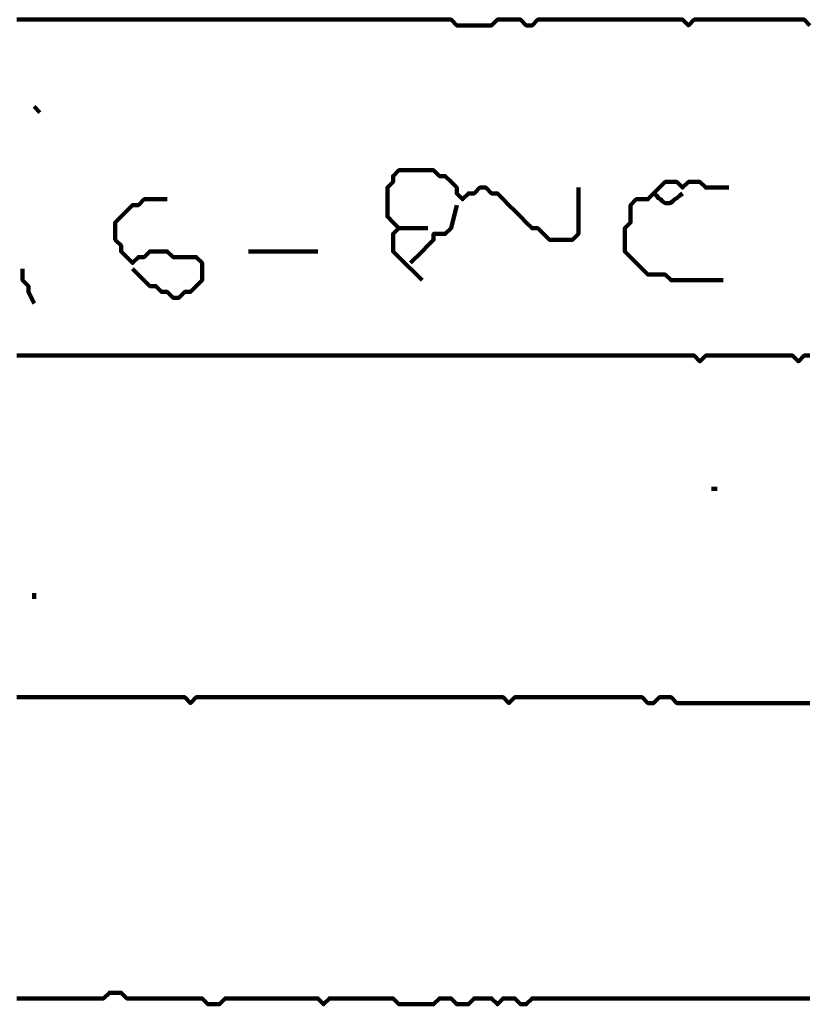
# Model space of a CAD drawing. Header units: metres. Extents: x 1959 to 4131, y 3282 to 4313.
# Tile 186 of 256: x 2410.74 to 2412, y 4286.04 to 4287.61. Entities that reach past the tile are written whole.
import ezdxf

# ---------------------------------------------------------------- set-up
doc = ezdxf.new("R2010")
doc.units = ezdxf.units.M
doc.layers.add('P', color=250, linetype='Continuous', lineweight=100)

msp = doc.modelspace()

# ---------------------------------------------------------------- linework, layer by layer
at = {"layer": 'P', "color": 0, "linetype": 'Continuous'}
for points in [[(2410.7368, 4287.6134), (2410.746, 4287.6134), (2410.7553, 4287.6134), (2410.7645, 4287.6134), (2410.7737, 4287.6134), (2410.783, 4287.6134), (2410.7922, 4287.6134), (2410.8014, 4287.6134), (2410.8107, 4287.6134), (2410.8199, 4287.6134), (2410.8291, 4287.6134), (2410.8383, 4287.6134), (2410.8476, 4287.6134), (2410.8568, 4287.6134), (2410.866, 4287.6134), (2410.8753, 4287.6134), (2410.8845, 4287.6134), (2410.8937, 4287.6134), (2410.903, 4287.6134), (2410.9122, 4287.6134), (2410.9214, 4287.6134), (2410.9307, 4287.6134), (2410.9399, 4287.6134), (2410.9491, 4287.6134), (2410.9583, 4287.6134), (2410.9676, 4287.6134), (2410.9768, 4287.6134), (2410.986, 4287.6134), (2410.9953, 4287.6134), (2411.0045, 4287.6134), (2411.0137, 4287.6134), (2411.023, 4287.6134), (2411.0322, 4287.6134), (2411.0414, 4287.6134), (2411.0507, 4287.6134), (2411.0599, 4287.6134), (2411.0691, 4287.6134), (2411.0783, 4287.6134), (2411.0876, 4287.6134), (2411.0968, 4287.6134), (2411.106, 4287.6134), (2411.1153, 4287.6134), (2411.1245, 4287.6134), (2411.1337, 4287.6134), (2411.143, 4287.6134), (2411.1522, 4287.6134), (2411.1614, 4287.6134), (2411.1707, 4287.6134), (2411.1799, 4287.6134), (2411.1891, 4287.6134), (2411.1983, 4287.6134), (2411.2076, 4287.6134), (2411.2168, 4287.6134), (2411.226, 4287.6134), (2411.2353, 4287.6134), (2411.2445, 4287.6134), (2411.2537, 4287.6134), (2411.263, 4287.6134), (2411.2722, 4287.6134), (2411.2814, 4287.6134), (2411.2907, 4287.6134), (2411.2999, 4287.6134), (2411.3091, 4287.6134), (2411.3183, 4287.6134), (2411.3276, 4287.6134), (2411.3368, 4287.6134), (2411.346, 4287.6134), (2411.3553, 4287.6134), (2411.3645, 4287.6134), (2411.3737, 4287.6134), (2411.383, 4287.6134), (2411.3922, 4287.6134), (2411.4014, 4287.6134), (2411.4107, 4287.6134), (2411.4199, 4287.6134), (2411.4291, 4287.6134), (2411.4383, 4287.6041), (2411.4476, 4287.6041), (2411.4568, 4287.6041), (2411.466, 4287.6041), (2411.4753, 4287.6041), (2411.4845, 4287.6041), (2411.4937, 4287.6041), (2411.503, 4287.6134), (2411.5122, 4287.6134), (2411.5214, 4287.6134), (2411.5307, 4287.6134), (2411.5399, 4287.6134), (2411.5491, 4287.6041), (2411.5583, 4287.6041), (2411.5676, 4287.6134), (2411.5768, 4287.6134), (2411.586, 4287.6134), (2411.5953, 4287.6134), (2411.6045, 4287.6134), (2411.6137, 4287.6134), (2411.623, 4287.6134), (2411.6322, 4287.6134), (2411.6414, 4287.6134), (2411.6507, 4287.6134), (2411.6599, 4287.6134), (2411.6691, 4287.6134), (2411.6783, 4287.6134), (2411.6876, 4287.6134), (2411.6968, 4287.6134), (2411.706, 4287.6134), (2411.7153, 4287.6134), (2411.7245, 4287.6134), (2411.7337, 4287.6134), (2411.743, 4287.6134), (2411.7522, 4287.6134), (2411.7614, 4287.6134), (2411.7707, 4287.6134), (2411.7799, 4287.6134), (2411.7891, 4287.6134), (2411.7983, 4287.6134), (2411.8076, 4287.6041), (2411.8168, 4287.6134), (2411.826, 4287.6134), (2411.8353, 4287.6134), (2411.8445, 4287.6134), (2411.8537, 4287.6134), (2411.863, 4287.6134), (2411.8722, 4287.6134), (2411.8814, 4287.6134), (2411.8907, 4287.6134), (2411.8999, 4287.6134), (2411.9091, 4287.6134), (2411.9183, 4287.6134), (2411.9276, 4287.6134), (2411.9368, 4287.6134), (2411.946, 4287.6134), (2411.9553, 4287.6134), (2411.9645, 4287.6134), (2411.9737, 4287.6134), (2411.983, 4287.6134), (2411.9922, 4287.6134), (2412.0014, 4287.6041)], [(2410.7645, 4287.4749), (2410.7737, 4287.4657)], [(2411.383, 4287.198), (2411.346, 4287.2349), (2411.3368, 4287.2441), (2411.3368, 4287.2534), (2411.3368, 4287.2626), (2411.3368, 4287.2718), (2411.346, 4287.281), (2411.3368, 4287.2903), (2411.3276, 4287.2995), (2411.3276, 4287.3087), (2411.3276, 4287.318), (2411.3276, 4287.3272), (2411.3276, 4287.3364), (2411.3276, 4287.3457), (2411.3368, 4287.3549), (2411.3368, 4287.3641), (2411.346, 4287.3734), (2411.3553, 4287.3734), (2411.3645, 4287.3734), (2411.3737, 4287.3734), (2411.383, 4287.3734), (2411.3922, 4287.3734), (2411.4014, 4287.3734), (2411.4107, 4287.3641), (2411.4199, 4287.3641), (2411.4291, 4287.3549), (2411.4383, 4287.3457), (2411.4383, 4287.3364), (2411.4476, 4287.3272), (2411.4568, 4287.3364), (2411.466, 4287.3364), (2411.4753, 4287.3457), (2411.4845, 4287.3457), (2411.4937, 4287.3364), (2411.503, 4287.3364), (2411.5122, 4287.3272), (2411.5214, 4287.318), (2411.5307, 4287.3087), (2411.5399, 4287.2995), (2411.5491, 4287.2903), (2411.5583, 4287.281), (2411.5676, 4287.281), (2411.5768, 4287.2718), (2411.586, 4287.2626), (2411.5953, 4287.2626), (2411.6045, 4287.2626), (2411.6137, 4287.2626), (2411.623, 4287.2626), (2411.6322, 4287.2718), (2411.6322, 4287.281), (2411.6322, 4287.2903), (2411.6322, 4287.2995), (2411.6322, 4287.3457)], [(2411.863, 4287.198), (2411.826, 4287.198), (2411.8168, 4287.198), (2411.8076, 4287.198), (2411.7983, 4287.198), (2411.7891, 4287.198), (2411.7799, 4287.198), (2411.7707, 4287.2072), (2411.7614, 4287.2072), (2411.7522, 4287.2072), (2411.743, 4287.2072), (2411.7337, 4287.2164), (2411.7245, 4287.2257), (2411.7153, 4287.2349), (2411.706, 4287.2441), (2411.706, 4287.2534), (2411.706, 4287.2626), (2411.706, 4287.2718), (2411.706, 4287.281), (2411.7153, 4287.2903), (2411.7153, 4287.2995), (2411.7153, 4287.3087), (2411.7153, 4287.318), (2411.7245, 4287.3272), (2411.7337, 4287.3272), (2411.743, 4287.3272), (2411.7522, 4287.3364), (2411.7614, 4287.3457), (2411.7707, 4287.3549), (2411.7799, 4287.3549), (2411.7891, 4287.3549), (2411.7983, 4287.3457), (2411.8076, 4287.3549), (2411.8168, 4287.3549), (2411.826, 4287.3549), (2411.8353, 4287.3457), (2411.8722, 4287.3457)], [(2410.9214, 4287.2164), (2410.9491, 4287.1887), (2410.9583, 4287.1887), (2410.9676, 4287.1795), (2410.9768, 4287.1795), (2410.986, 4287.1703), (2410.9953, 4287.1703), (2411.0045, 4287.1795), (2411.0137, 4287.1795), (2411.023, 4287.1887), (2411.0322, 4287.198), (2411.0322, 4287.2072), (2411.0322, 4287.2164), (2411.0322, 4287.2257), (2411.023, 4287.2349), (2411.0137, 4287.2349), (2411.0045, 4287.2349), (2410.9953, 4287.2349), (2410.986, 4287.2349), (2410.9768, 4287.2441), (2410.9676, 4287.2441), (2410.9583, 4287.2441), (2410.9491, 4287.2441), (2410.9399, 4287.2349), (2410.9307, 4287.2349), (2410.9214, 4287.2257), (2410.9122, 4287.2349), (2410.903, 4287.2441), (2410.903, 4287.2534), (2410.8937, 4287.2626), (2410.8937, 4287.2718), (2410.8937, 4287.281), (2410.8937, 4287.2903), (2410.903, 4287.2995), (2410.9122, 4287.3087), (2410.9214, 4287.318), (2410.9307, 4287.318), (2410.9399, 4287.3272), (2410.9491, 4287.3272), (2410.9583, 4287.3272), (2410.9768, 4287.3272)], [(2411.7522, 4287.3364), (2411.7568, 4287.3334), (2411.7599, 4287.3287), (2411.763, 4287.3272), (2411.766, 4287.3241), (2411.7707, 4287.321), (2411.7753, 4287.321), (2411.7783, 4287.321), (2411.783, 4287.3241), (2411.786, 4287.3272), (2411.7891, 4287.3287), (2411.7937, 4287.3334), (2411.7983, 4287.3364)], [(2411.4383, 4287.318), (2411.4291, 4287.281), (2411.4199, 4287.2718), (2411.4107, 4287.2718), (2411.4014, 4287.2718), (2411.4014, 4287.2626), (2411.3922, 4287.2534), (2411.383, 4287.2441), (2411.3645, 4287.2257)], [(2411.346, 4287.281), (2411.3922, 4287.281)], [(2411.106, 4287.2441), (2411.143, 4287.2441), (2411.1522, 4287.2441), (2411.1614, 4287.2441), (2411.1707, 4287.2441), (2411.1799, 4287.2441), (2411.1891, 4287.2441), (2411.1983, 4287.2441), (2411.2168, 4287.2441)], [(2410.746, 4287.2164), (2410.746, 4287.198), (2410.7553, 4287.1887), (2410.7553, 4287.1795), (2410.7645, 4287.161)], [(2412.0014, 4287.078), (2411.9922, 4287.078), (2411.983, 4287.0687), (2411.9737, 4287.078), (2411.9645, 4287.078), (2411.9553, 4287.078), (2411.946, 4287.078), (2411.9368, 4287.078), (2411.9276, 4287.078), (2411.9183, 4287.078), (2411.9091, 4287.078), (2411.8999, 4287.078), (2411.8907, 4287.078), (2411.8814, 4287.078), (2411.8722, 4287.078), (2411.863, 4287.078), (2411.8537, 4287.078), (2411.8445, 4287.078), (2411.8353, 4287.078), (2411.826, 4287.0687), (2411.8168, 4287.078), (2411.8076, 4287.078), (2411.7983, 4287.078), (2411.7891, 4287.078), (2411.7799, 4287.078), (2411.7707, 4287.078), (2411.7614, 4287.078), (2411.7522, 4287.078), (2411.743, 4287.078), (2411.7337, 4287.078), (2411.7245, 4287.078), (2411.7153, 4287.078), (2411.706, 4287.078), (2411.6968, 4287.078), (2411.6876, 4287.078), (2411.6783, 4287.078), (2411.6691, 4287.078), (2411.6599, 4287.078), (2411.6507, 4287.078), (2411.6414, 4287.078), (2411.6322, 4287.078), (2411.623, 4287.078), (2411.6137, 4287.078), (2411.6045, 4287.078), (2411.5953, 4287.078), (2411.586, 4287.078), (2411.5768, 4287.078), (2411.5676, 4287.078), (2411.5583, 4287.078), (2411.5491, 4287.078), (2411.5399, 4287.078), (2411.5307, 4287.078), (2411.5214, 4287.078), (2411.5122, 4287.078), (2411.503, 4287.078), (2411.4937, 4287.078), (2411.4845, 4287.078), (2411.4753, 4287.078), (2411.466, 4287.078), (2411.4568, 4287.078), (2411.4476, 4287.078), (2411.4383, 4287.078), (2411.4291, 4287.078), (2411.4199, 4287.078), (2411.4107, 4287.078), (2411.4014, 4287.078), (2411.3922, 4287.078), (2411.383, 4287.078), (2411.3737, 4287.078), (2411.3645, 4287.078), (2411.3553, 4287.078), (2411.346, 4287.078), (2411.3368, 4287.078), (2411.3276, 4287.078), (2411.3183, 4287.078), (2411.3091, 4287.078), (2411.2999, 4287.078), (2411.2907, 4287.078), (2411.2814, 4287.078), (2411.2722, 4287.078), (2411.263, 4287.078), (2411.2537, 4287.078), (2411.2445, 4287.078), (2411.2353, 4287.078), (2411.226, 4287.078), (2411.2168, 4287.078), (2411.2076, 4287.078), (2411.1983, 4287.078), (2411.1891, 4287.078), (2411.1799, 4287.078), (2411.1707, 4287.078), (2411.1614, 4287.078), (2411.1522, 4287.078), (2411.143, 4287.078), (2411.1337, 4287.078), (2411.1245, 4287.078), (2411.1153, 4287.078), (2411.106, 4287.078), (2411.0968, 4287.078), (2411.0876, 4287.078), (2411.0783, 4287.078), (2411.0691, 4287.078), (2411.0599, 4287.078), (2411.0507, 4287.078), (2411.0414, 4287.078), (2411.0322, 4287.078), (2411.023, 4287.078), (2411.0137, 4287.078), (2411.0045, 4287.078), (2410.9953, 4287.078), (2410.986, 4287.078), (2410.9768, 4287.078), (2410.9676, 4287.078), (2410.9583, 4287.078), (2410.9491, 4287.078), (2410.9399, 4287.078), (2410.9307, 4287.078), (2410.9214, 4287.078), (2410.9122, 4287.078), (2410.903, 4287.078), (2410.8937, 4287.078), (2410.8845, 4287.078), (2410.8753, 4287.078), (2410.866, 4287.078), (2410.8568, 4287.078), (2410.8476, 4287.078), (2410.8383, 4287.078), (2410.8291, 4287.078), (2410.8199, 4287.078), (2410.8107, 4287.078), (2410.8014, 4287.078), (2410.7922, 4287.078), (2410.783, 4287.078), (2410.7737, 4287.078), (2410.7645, 4287.078), (2410.7553, 4287.078), (2410.746, 4287.078), (2410.7368, 4287.078)], [(2411.8445, 4286.8657), (2411.8537, 4286.8657)], [(2410.7645, 4286.6995), (2410.7645, 4286.6903)], [(2410.7368, 4286.5334), (2410.746, 4286.5334), (2410.7553, 4286.5334), (2410.7645, 4286.5334), (2410.7737, 4286.5334), (2410.783, 4286.5334), (2410.7922, 4286.5334), (2410.8014, 4286.5334), (2410.8107, 4286.5334), (2410.8199, 4286.5334), (2410.8291, 4286.5334), (2410.8383, 4286.5334), (2410.8476, 4286.5334), (2410.8568, 4286.5334), (2410.866, 4286.5334), (2410.8753, 4286.5334), (2410.8845, 4286.5334), (2410.8937, 4286.5334), (2410.903, 4286.5334), (2410.9122, 4286.5334), (2410.9214, 4286.5334), (2410.9307, 4286.5334), (2410.9399, 4286.5334), (2410.9491, 4286.5334), (2410.9583, 4286.5334), (2410.9676, 4286.5334), (2410.9768, 4286.5334), (2410.986, 4286.5334), (2410.9953, 4286.5334), (2411.0045, 4286.5334), (2411.0137, 4286.5241), (2411.023, 4286.5334), (2411.0322, 4286.5334), (2411.0414, 4286.5334), (2411.0507, 4286.5334), (2411.0599, 4286.5334), (2411.0691, 4286.5334), (2411.0783, 4286.5334), (2411.0876, 4286.5334), (2411.0968, 4286.5334), (2411.106, 4286.5334), (2411.1153, 4286.5334), (2411.1245, 4286.5334), (2411.1337, 4286.5334), (2411.143, 4286.5334), (2411.1522, 4286.5334), (2411.1614, 4286.5334), (2411.1707, 4286.5334), (2411.1799, 4286.5334), (2411.1891, 4286.5334), (2411.1983, 4286.5334), (2411.2076, 4286.5334), (2411.2168, 4286.5334), (2411.226, 4286.5334), (2411.2353, 4286.5334), (2411.2445, 4286.5334), (2411.2537, 4286.5334), (2411.263, 4286.5334), (2411.2722, 4286.5334), (2411.2814, 4286.5334), (2411.2907, 4286.5334), (2411.2999, 4286.5334), (2411.3091, 4286.5334), (2411.3183, 4286.5334), (2411.3276, 4286.5334), (2411.3368, 4286.5334), (2411.346, 4286.5334), (2411.3553, 4286.5334), (2411.3645, 4286.5334), (2411.3737, 4286.5334), (2411.383, 4286.5334), (2411.3922, 4286.5334), (2411.4014, 4286.5334), (2411.4107, 4286.5334), (2411.4199, 4286.5334), (2411.4291, 4286.5334), (2411.4383, 4286.5334), (2411.4476, 4286.5334), (2411.4568, 4286.5334), (2411.466, 4286.5334), (2411.4753, 4286.5334), (2411.4845, 4286.5334), (2411.4937, 4286.5334), (2411.503, 4286.5334), (2411.5122, 4286.5334), (2411.5214, 4286.5241), (2411.5307, 4286.5334), (2411.5399, 4286.5334), (2411.5491, 4286.5334), (2411.5583, 4286.5334), (2411.5676, 4286.5334), (2411.5768, 4286.5334), (2411.586, 4286.5334), (2411.5953, 4286.5334), (2411.6045, 4286.5334), (2411.6137, 4286.5334), (2411.623, 4286.5334), (2411.6322, 4286.5334), (2411.6414, 4286.5334), (2411.6507, 4286.5334), (2411.6599, 4286.5334), (2411.6691, 4286.5334), (2411.6783, 4286.5334), (2411.6876, 4286.5334), (2411.6968, 4286.5334), (2411.706, 4286.5334), (2411.7153, 4286.5334), (2411.7245, 4286.5334), (2411.7337, 4286.5334), (2411.743, 4286.5241), (2411.7522, 4286.5241), (2411.7614, 4286.5334), (2411.7707, 4286.5334), (2411.7799, 4286.5334), (2411.7891, 4286.5241), (2411.7983, 4286.5241), (2411.8076, 4286.5241), (2411.8168, 4286.5241), (2411.826, 4286.5241), (2411.8353, 4286.5241), (2411.8445, 4286.5241), (2411.8537, 4286.5241), (2411.863, 4286.5241), (2411.8722, 4286.5241), (2411.8814, 4286.5241), (2411.8907, 4286.5241), (2411.8999, 4286.5241), (2411.9091, 4286.5241), (2411.9183, 4286.5241), (2411.9276, 4286.5241), (2411.9368, 4286.5241), (2411.946, 4286.5241), (2411.9553, 4286.5241), (2411.9645, 4286.5241), (2411.9737, 4286.5241), (2411.983, 4286.5241), (2411.9922, 4286.5241), (2412.0014, 4286.5241)], [(2410.7368, 4286.0534), (2410.746, 4286.0534), (2410.7553, 4286.0534), (2410.7645, 4286.0534), (2410.7737, 4286.0534), (2410.783, 4286.0534), (2410.7922, 4286.0534), (2410.8014, 4286.0534), (2410.8107, 4286.0534), (2410.8199, 4286.0534), (2410.8291, 4286.0534), (2410.8383, 4286.0534), (2410.8476, 4286.0534), (2410.8568, 4286.0534), (2410.866, 4286.0534), (2410.8753, 4286.0534), (2410.8845, 4286.0626), (2410.8937, 4286.0626), (2410.903, 4286.0626), (2410.9122, 4286.0534), (2410.9214, 4286.0534), (2410.9307, 4286.0534), (2410.9399, 4286.0534), (2410.9491, 4286.0534), (2410.9583, 4286.0534), (2410.9676, 4286.0534), (2410.9768, 4286.0534), (2410.986, 4286.0534), (2410.9953, 4286.0534), (2411.0045, 4286.0534), (2411.0137, 4286.0534), (2411.023, 4286.0534), (2411.0322, 4286.0534), (2411.0414, 4286.0441), (2411.0507, 4286.0441), (2411.0599, 4286.0441), (2411.0691, 4286.0534), (2411.0783, 4286.0534), (2411.0876, 4286.0534), (2411.0968, 4286.0534), (2411.106, 4286.0534), (2411.1153, 4286.0534), (2411.1245, 4286.0534), (2411.1337, 4286.0534), (2411.143, 4286.0534), (2411.1522, 4286.0534), (2411.1614, 4286.0534), (2411.1707, 4286.0534), (2411.1799, 4286.0534), (2411.1891, 4286.0534), (2411.1983, 4286.0534), (2411.2076, 4286.0534), (2411.2168, 4286.0534), (2411.226, 4286.0441), (2411.2353, 4286.0534), (2411.2445, 4286.0534), (2411.2537, 4286.0534), (2411.263, 4286.0534), (2411.2722, 4286.0534), (2411.2814, 4286.0534), (2411.2907, 4286.0534), (2411.2999, 4286.0534), (2411.3091, 4286.0534), (2411.3183, 4286.0534), (2411.3276, 4286.0534), (2411.3368, 4286.0534), (2411.346, 4286.0441), (2411.3553, 4286.0441), (2411.3645, 4286.0441), (2411.3737, 4286.0441), (2411.383, 4286.0441), (2411.3922, 4286.0441), (2411.4014, 4286.0441), (2411.4107, 4286.0534), (2411.4199, 4286.0534), (2411.4291, 4286.0534), (2411.4383, 4286.0441), (2411.4476, 4286.0441), (2411.4568, 4286.0441), (2411.466, 4286.0534), (2411.4753, 4286.0534), (2411.4845, 4286.0534), (2411.4937, 4286.0534), (2411.503, 4286.0441), (2411.5122, 4286.0534), (2411.5214, 4286.0534), (2411.5307, 4286.0534), (2411.5399, 4286.0441), (2411.5491, 4286.0441), (2411.5583, 4286.0534), (2411.5676, 4286.0534), (2411.5768, 4286.0534), (2411.586, 4286.0534), (2411.5953, 4286.0534), (2411.6045, 4286.0534), (2411.6137, 4286.0534), (2411.623, 4286.0534), (2411.6322, 4286.0534), (2411.6414, 4286.0534), (2411.6507, 4286.0534), (2411.6599, 4286.0534), (2411.6691, 4286.0534), (2411.6783, 4286.0534), (2411.6876, 4286.0534), (2411.6968, 4286.0534), (2411.706, 4286.0534), (2411.7153, 4286.0534), (2411.7245, 4286.0534), (2411.7337, 4286.0534), (2411.743, 4286.0534), (2411.7522, 4286.0534), (2411.7614, 4286.0534), (2411.7707, 4286.0534), (2411.7799, 4286.0534), (2411.7891, 4286.0534), (2411.7983, 4286.0534), (2411.8076, 4286.0534), (2411.8168, 4286.0534), (2411.826, 4286.0534), (2411.8353, 4286.0534), (2411.8445, 4286.0534), (2411.8537, 4286.0534), (2411.863, 4286.0534), (2411.8722, 4286.0534), (2411.8814, 4286.0534), (2411.8907, 4286.0534), (2411.8999, 4286.0534), (2411.9091, 4286.0534), (2411.9183, 4286.0534), (2411.9276, 4286.0534), (2411.9368, 4286.0534), (2411.946, 4286.0534), (2411.9553, 4286.0534), (2411.9645, 4286.0534), (2411.9737, 4286.0534), (2411.983, 4286.0534), (2411.9922, 4286.0534), (2412.0014, 4286.0534)]]:
    msp.add_lwpolyline(points, dxfattribs=at)

doc.saveas('drawing.dxf')
